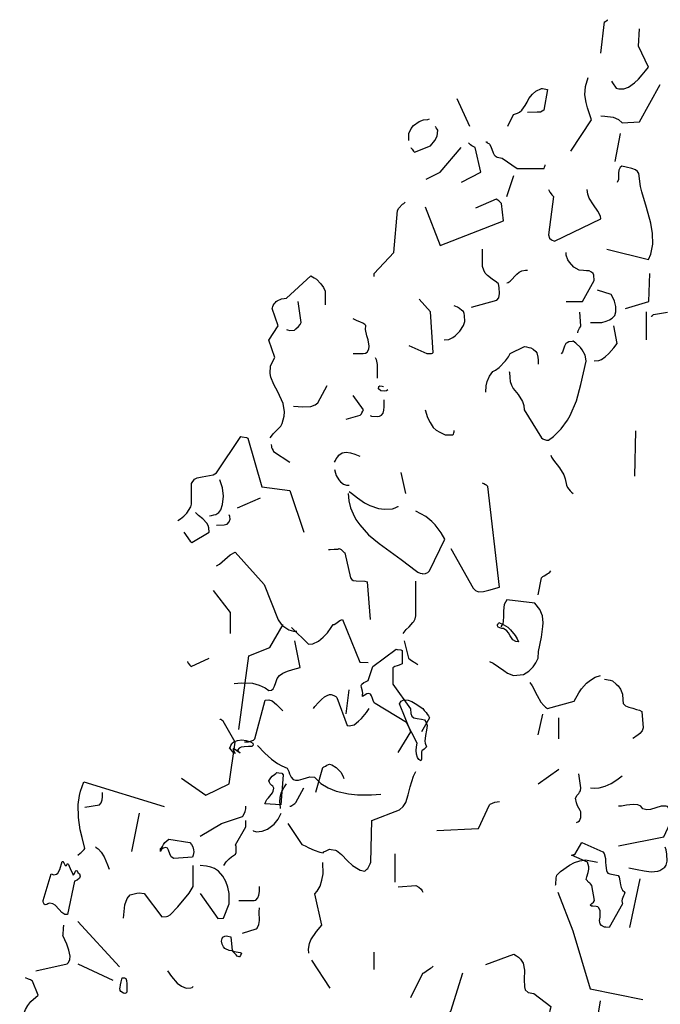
# Model space of a CAD drawing. Header units: metres. Extents: x 104013 to 108981, y 427946 to 428479.
# Tile 241 of 256: x 108875.26 to 108877.37, y 428257.08 to 428260.33. Entities that reach past the tile are written whole.
import ezdxf

# ---------------------------------------------------------------- set-up
doc = ezdxf.new("R2010")
doc.units = ezdxf.units.M
doc.layers.add('N-WE-GR-BOOM-SD', color=90, linetype='Continuous', lineweight=25)

# ---------------------------------------------------------------- blocks, each defined once
blk = doc.blocks.new('SGR-BOOM_S02_G_ZIJ-D')
at = {"flags": 128}
for points in [[(0.0455, 10.3933), (0.0611, 10.5223), (0.0644, 10.5234), (0.0711, 10.5289), (0.0744, 10.5301), (0.0744, 10.5312)], [(0.0889, 10.2776), (0.0933, 10.2698), (0.0989, 10.262), (0.1034, 10.2565), (0.1089, 10.2487), (0.12, 10.2454), (0.1401, 10.2454), (0.159, 10.252), (0.1845, 10.2698), (0.2012, 10.2854), (0.2157, 10.3032), (0.2301, 10.3199), (0.2424, 10.3354), (0.2001, 10.4222), (0.2046, 10.4934)], [(-0.079, 9.9885), (0.0066, 10.1175), (-0.0101, 10.1675), (-0.0156, 10.1886), (-0.0201, 10.2209), (-0.0179, 10.2554), (-0.0067, 10.2921)], [(-0.3381, 10.0908), (-0.3148, 10.1397), (-0.2992, 10.1453), (-0.2903, 10.1486), (-0.2803, 10.1575), (-0.267, 10.1764), (-0.2592, 10.1909), (-0.2514, 10.2053), (-0.2369, 10.2242), (-0.2236, 10.2353), (-0.1991, 10.2476), (-0.1958, 10.2465), (-0.1747, 10.2431), (-0.1902, 10.1575), (-0.2036, 10.1497), (-0.2169, 10.1486), (-0.257, 10.1475)], [(0.0455, 10.1341), (0.0622, 10.133), (0.0967, 10.1286), (0.1189, 10.1186), (0.1334, 10.1052), (0.2046, 10.1097), (0.2902, 10.2632)], [(-0.5494, 10.2053), (-0.4972, 10.0919)], [(-0.7474, 10.0318), (-0.7474, 10.0607), (-0.7374, 10.0819), (-0.7274, 10.0941), (-0.7051, 10.1108), (-0.6873, 10.1175), (-0.6684, 10.1186), (-0.6618, 10.1219)], [(-0.7385, 10.004), (-0.7374, 10.0007), (-0.7341, 9.9962), (-0.7274, 9.9885), (-0.724, 9.984), (-0.6573, 10.0107), (-0.6406, 10.0329), (-0.6306, 10.0507), (-0.6273, 10.0752), (-0.6306, 10.0797), (-0.634, 10.0852), (-0.6373, 10.0897)], [(0.1045, 9.9451), (0.1267, 10.0607)], [(-0.6751, 9.8728), (-0.6184, 9.9017), (-0.5316, 10.004)], [(-0.5305, 9.8595), (-0.4494, 9.9017), (-0.4738, 10.004), (-0.4872, 10.0107), (-0.4927, 10.014), (-0.5016, 10.0229)], [(-0.4293, 10.0274), (-0.4271, 10.0263), (-0.4238, 10.0229), (-0.4171, 10.0196), (-0.4138, 10.0174), (-0.4082, 10.0074), (-0.3993, 9.9818), (-0.3949, 9.9729), (-0.3915, 9.9696), (-0.3826, 9.964), (-0.3682, 9.9607), (-0.3626, 9.9595), (-0.3003, 9.9162), (-0.188, 9.9173), (-0.1869, 9.9217), (-0.1858, 9.9262), (-0.1847, 9.9295), (-0.1847, 9.9317)], [(0.07, 9.5837), (0.2424, 9.5414), (0.2513, 9.5625), (0.2602, 9.6048), (0.2591, 9.6482), (0.2513, 9.6904), (0.2335, 9.7549), (0.2146, 9.8205), (0.209, 9.8417), (0.2023, 9.8962), (0.1968, 9.9039), (0.189, 9.9106), (0.1734, 9.9173), (0.1501, 9.9228), (0.1323, 9.9262), (0.1256, 9.9206), (0.12, 9.9095), (0.1189, 9.8973), (0.1178, 9.8717), (0.1123, 9.8583)], [(-0.3426, 9.8016), (-0.3137, 9.8873)], [(-0.1702, 9.8294), (-0.1647, 9.8183), (-0.1602, 9.8116), (-0.1569, 9.8083), (-0.1502, 9.8016), (-0.1702, 9.6426), (-0.1669, 9.6293), (-0.158, 9.6215), (-0.1458, 9.617), (0.0455, 9.7082), (0.0444, 9.7204), (0.0333, 9.7405), (0.0144, 9.766), (-0.0034, 9.7938), (-0.009, 9.8105), (-0.0112, 9.8294)], [(-0.8909, 9.4702), (-0.8909, 9.4836), (-0.8097, 9.5703), (-0.7941, 9.7438), (-0.7885, 9.7527), (-0.773, 9.7694), (-0.7674, 9.7727), (-0.7619, 9.7772)], [(-0.6796, 9.7583), (-0.6184, 9.5992), (-0.3571, 9.7004), (-0.3648, 9.7727), (-0.376, 9.7827), (-0.3793, 9.7861), (-0.3871, 9.7905), (-0.4727, 9.7527)], [(0.2524, 9.3056), (0.2546, 9.3067), (0.2579, 9.3101), (0.2602, 9.3112), (0.2624, 9.3134), (0.3202, 9.3234)], [(-0.4883, 9.3434), (-0.3837, 9.3735), (-0.376, 9.3824), (-0.3726, 9.4002), (-0.3737, 9.4246), (-0.3771, 9.4402), (-0.3849, 9.4469), (-0.4038, 9.4591), (-0.4227, 9.4747), (-0.4316, 9.4847), (-0.4382, 9.4969), (-0.4438, 9.5125), (-0.4438, 9.5837)], [(-0.0979, 9.3679), (-0.0301, 9.3679), (0.0177, 9.4547), (0.0166, 9.4758), (0.0133, 9.4836), (0.0066, 9.4891), (-0.0034, 9.4936), (-0.0134, 9.4947), (-0.0256, 9.4958), (-0.0446, 9.4969), (-0.0668, 9.5091), (-0.0846, 9.5292), (-0.0913, 9.5392), (-0.0979, 9.5581), (-0.0979, 9.5692)], [(-0.3426, 9.4446), (-0.337, 9.4458), (-0.3292, 9.4513), (-0.3014, 9.4802), (-0.2925, 9.488), (-0.2814, 9.4936), (-0.2659, 9.4969), (-0.257, 9.4969)], [(0.1478, 9.339), (0.2435, 9.3679), (0.2479, 9.4836)], [(-1.3201, 8.8041), (-1.3146, 8.8119), (-1.3079, 8.8208), (-1.2834, 8.8441), (-1.2756, 8.853), (-1.2701, 8.8641), (-1.2612, 8.8942), (-1.2601, 8.912), (-1.2656, 8.9464), (-1.2879, 8.9942), (-1.3046, 9.0243), (-1.3168, 9.0543), (-1.3201, 9.0699), (-1.3179, 9.1021), (-1.3001, 9.1355), (-1.3246, 9.2078), (-1.2868, 9.2667), (-1.3112, 9.3379), (-1.3101, 9.3412), (-1.309, 9.3468), (-1.3079, 9.3512), (-1.3034, 9.3579), (-1.299, 9.3624), (-1.2945, 9.3668), (-1.2912, 9.3701), (-1.2734, 9.3779), (-1.2623, 9.3801), (-1.2523, 9.3813), (-1.1522, 9.4736), (-1.1377, 9.4658), (-1.1288, 9.4602), (-1.1099, 9.4402), (-1.0999, 9.4257), (-1.0933, 9.4102), (-1.0933, 9.3535)], [(0.0022, 9.2812), (0.0222, 9.2801), (0.0489, 9.2812), (0.0678, 9.2856), (0.0811, 9.2912), (0.0922, 9.299), (0.1034, 9.3101), (0.1078, 9.3245), (0.1067, 9.3468), (0.1011, 9.369), (0.0967, 9.3813), (0.0878, 9.3968), (0.0311, 9.4146)], [(-1.2523, 9.2523), (-1.2478, 9.25), (-1.2378, 9.2478), (-1.2189, 9.2489), (-1.2134, 9.2545), (-1.2022, 9.2645), (-1.1956, 9.2723), (-1.1911, 9.2812), (-1.2045, 9.3679)], [(-0.7474, 9.1855), (-0.6729, 9.1522), (-0.654, 9.1533), (-0.6495, 9.1544), (-0.6462, 9.1566), (-0.6573, 9.3245), (-0.7051, 9.3768)], [(-0.6017, 9.2089), (-0.5828, 9.21), (-0.5661, 9.2189), (-0.5561, 9.2256), (-0.5372, 9.2445), (-0.5216, 9.2678), (-0.5161, 9.2845), (-0.5172, 9.309), (-0.5183, 9.3179), (-0.5216, 9.3257), (-0.5283, 9.3301), (-0.5383, 9.339), (-0.5461, 9.3434), (-0.5595, 9.349)], [(-0.0501, 9.2378), (-0.049, 9.2389), (-0.0479, 9.2456), (-0.0468, 9.2489), (-0.0434, 9.2567), (-0.039, 9.2623), (-0.0368, 9.2667), (-0.0412, 9.3234)], [(0.2335, 9.2089), (0.2335, 9.3245)], [(-0.9776, 9.1522), (-0.9353, 9.1522), (-0.9264, 9.1544), (-0.9198, 9.1588), (-0.912, 9.17), (-0.9109, 9.1833), (-0.9153, 9.2089), (-0.9209, 9.2256), (-0.9264, 9.2511), (-0.9253, 9.2678), (-0.9287, 9.2723), (-0.9365, 9.2778), (-0.9498, 9.2834), (-0.9609, 9.2878), (-0.9776, 9.2956)], [(0.0177, 9.1221), (0.0366, 9.1233), (0.0478, 9.1277), (0.0633, 9.1388), (0.0789, 9.1533), (0.0989, 9.1766), (0.1134, 9.1944), (0.0989, 9.2667)], [(-0.3337, 9.0788), (-0.3315, 9.0743), (-0.3304, 9.0532), (-0.3292, 9.0365), (-0.3237, 9.022), (-0.3159, 9.0087), (-0.2959, 8.9831), (-0.2781, 8.9542), (-0.2725, 8.9375), (-0.2714, 8.9197), (-0.2002, 8.8041), (-0.1947, 8.8007), (-0.1913, 8.7985), (-0.1791, 8.7952), (-0.1702, 8.7952), (-0.1502, 8.8096), (-0.1179, 8.8419), (-0.0924, 8.8775), (-0.0813, 8.8964), (-0.0557, 8.9575), (-0.0368, 9.0243), (-0.0156, 9.121), (-0.0179, 9.1388), (-0.019, 9.1455), (-0.0312, 9.1677), (-0.039, 9.1777), (-0.0579, 9.1955), (-0.069, 9.2033), (-0.0724, 9.2022), (-0.0868, 9.2011), (-0.0935, 9.1966), (-0.099, 9.1933), (-0.1046, 9.1833), (-0.1135, 9.1577), (-0.1179, 9.1511)], [(-0.4293, 8.9931), (-0.4282, 9.0198), (-0.4238, 9.0376), (-0.4138, 9.0587), (-0.4004, 9.0788), (-0.3893, 9.0843), (-0.3748, 9.0943), (-0.3482, 9.1221), (-0.3359, 9.1388), (-0.3292, 9.1522), (-0.2703, 9.1811), (-0.2614, 9.18), (-0.2525, 9.1777), (-0.2436, 9.1755), (-0.2336, 9.17), (-0.2225, 9.1611), (-0.2192, 9.1555), (-0.2147, 9.1377), (-0.2136, 9.1255), (-0.2136, 9.1088)], [(-0.8864, 9.1366), (-0.882, 9.1277), (-0.8786, 9.1066), (-0.8775, 9.051)], [(-1.2234, 8.9353), (-1.2045, 8.9342), (-1.1845, 8.9331), (-1.1522, 8.9342), (-1.1344, 8.9409), (-1.1233, 8.9487), (-1.0844, 9.0209)], [(-0.8341, 9.002), (-0.8397, 8.9987), (-0.8475, 8.9976), (-0.8631, 8.9987), (-0.872, 9.0065), (-0.8708, 9.0165), (-0.8664, 9.0198), (-0.8575, 9.0176), (-0.8519, 9.0165)], [(-1.0065, 8.8819), (-0.9476, 8.8975), (-0.9431, 8.9031), (-0.9409, 8.9075), (-0.9365, 8.9142), (-0.9342, 8.9197), (-0.9776, 8.9787)], [(-0.9064, 8.8964), (-0.902, 8.8942), (-0.8775, 8.893), (-0.8686, 8.8942), (-0.8597, 8.8975), (-0.853, 8.9064), (-0.8508, 8.9186), (-0.8497, 8.9331), (-0.8486, 8.962)], [(-0.6796, 8.9197), (-0.6707, 8.8886), (-0.6595, 8.8675), (-0.6462, 8.8475), (-0.634, 8.8363), (-0.6195, 8.8274), (-0.5973, 8.8174), (-0.5672, 8.8174), (-0.5628, 8.8196), (-0.5617, 8.8252), (-0.5606, 8.8285), (-0.5595, 8.8319), (-0.5595, 8.8341)], [(0.1857, 8.6462), (0.1901, 8.833)], [(-1.7005, 8.4627), (-1.6893, 8.4704), (-1.676, 8.4816), (-1.6638, 8.4938), (-1.6471, 8.5194), (-1.6437, 8.5305), (-1.6437, 8.6161), (-1.6326, 8.6339), (-1.6215, 8.6395), (-1.6004, 8.6439), (-1.5548, 8.6517), (-1.5414, 8.6595), (-1.4413, 8.8096), (-1.4347, 8.8085), (-1.4169, 8.8052), (-1.4124, 8.803), (-1.3546, 8.6017), (-1.2389, 8.5872), (-1.18, 8.4148)], [(-1.3157, 8.7763), (-1.3146, 8.7685), (-1.3135, 8.764), (-1.3112, 8.7585), (-1.3079, 8.7518), (-1.3057, 8.7474), (-1.2389, 8.704)], [(-1.0543, 8.704), (-1.0499, 8.7107), (-1.0466, 8.7173), (-1.041, 8.7262), (-1.0365, 8.7329), (-1.0221, 8.7418), (-1.0054, 8.7451), (-0.9876, 8.7429), (-0.9698, 8.7374), (-0.9498, 8.7285)], [(-0.1613, 8.7329), (-0.158, 8.7251), (-0.1502, 8.7118), (-0.1257, 8.6806), (-0.1079, 8.6517), (-0.1024, 8.635), (-0.0968, 8.6095), (-0.0924, 8.5995), (-0.0868, 8.5928), (-0.0813, 8.585), (-0.0757, 8.5794), (-0.069, 8.5739)], [(-1.0543, 8.674), (-1.0499, 8.6584), (-1.0466, 8.6484), (-1.0365, 8.6306), (-1.0299, 8.6228), (-1.0165, 8.6128), (-1.0043, 8.6083), (-0.9932, 8.6083)], [(-0.7808, 8.6606), (-0.7607, 8.575)], [(-1.5703, 8.4827), (-1.5615, 8.4838), (-1.5526, 8.486), (-1.5437, 8.4882), (-1.5359, 8.4927), (-1.5314, 8.496), (-1.5236, 8.5071), (-1.5159, 8.5294), (-1.5125, 8.5639), (-1.5159, 8.5983), (-1.5281, 8.6306)], [(-0.9932, 8.5828), (-0.9843, 8.5761), (-0.9587, 8.5561), (-0.9298, 8.5361), (-0.9087, 8.5249), (-0.8731, 8.5127), (-0.8475, 8.5094), (-0.8141, 8.5116), (-0.8041, 8.5149), (-0.7986, 8.5183), (-0.7952, 8.5194), (-0.7919, 8.5205), (-0.7919, 8.5216)], [(-0.5739, 8.347), (-0.4816, 8.1835), (-0.4716, 8.1735), (-0.4594, 8.1691), (-0.4393, 8.1702), (-0.4171, 8.1757), (-0.3726, 8.188), (-0.4216, 8.6028), (-0.426, 8.6083), (-0.4304, 8.6106), (-0.4371, 8.615), (-0.4427, 8.6172)], [(-1.4547, 8.5149), (-1.3591, 8.5572)], [(-0.9976, 8.5739), (-0.9943, 8.5438), (-0.9876, 8.516), (-0.9776, 8.4905), (-0.9654, 8.4671), (-0.9498, 8.4449), (-0.9131, 8.4037), (-0.8697, 8.3681), (-0.7785, 8.3025), (-0.7151, 8.2536), (-0.7107, 8.2503), (-0.7007, 8.2458), (-0.6929, 8.2436), (-0.6896, 8.2425), (-0.6784, 8.2436), (-0.6751, 8.2458), (-0.6695, 8.248), (-0.6618, 8.2558), (-0.5984, 8.3859), (-0.6139, 8.4115), (-0.6384, 8.4449), (-0.6529, 8.4593), (-0.6773, 8.4793), (-0.7185, 8.5016)], [(-1.676, 8.4148), (-1.6504, 8.377), (-1.6426, 8.3715), (-1.5715, 8.4148), (-1.5726, 8.4326), (-1.5759, 8.4426), (-1.5815, 8.4527), (-1.597, 8.4693), (-1.6148, 8.4838), (-1.6282, 8.496)], [(-1.5414, 8.4438), (-1.5092, 8.4449), (-1.5036, 8.446), (-1.497, 8.4482), (-1.4892, 8.4582), (-1.4847, 8.4682), (-1.4858, 8.4793), (-1.4892, 8.486)], [(-1.0788, 8.3426), (-1.0721, 8.3437), (-1.0554, 8.3448), (-1.041, 8.3448), (-1.0365, 8.347), (-1.0321, 8.3459), (-1.0265, 8.3426), (-1.0199, 8.337), (-1.0143, 8.3314), (-1.011, 8.3292), (-0.9887, 8.2269), (-0.9832, 8.2191), (-0.9765, 8.2158), (-0.9643, 8.2136), (-0.9287, 8.2124), (-0.9198, 8.2091), (-0.9064, 8.0545)], [(-1.5414, 8.2758), (-1.5292, 8.2825), (-1.507, 8.3025), (-1.4847, 8.3214), (-1.4647, 8.3325), (-1.3446, 8.1991), (-1.2868, 8.0534), (-1.2745, 8.0356), (-1.2667, 8.0278), (-1.2423, 8.0112), (-1.2234, 8.0067), (-1.21, 8.0056)], [(-0.2136, 8.1557), (-0.2002, 8.2258), (-0.1936, 8.2313), (-0.1891, 8.2347), (-0.1813, 8.2391), (-0.1769, 8.2425), (-0.1713, 8.2458), (-0.1658, 8.2503), (-0.1613, 8.2558)], [(-1.5548, 8.1735), (-1.4847, 8.0834), (-1.4847, 7.9967)], [(-0.7708, 7.9967), (-0.7585, 8.0123), (-0.7463, 8.0234), (-0.7307, 8.0412), (-0.7263, 8.0456), (-0.7207, 8.0567), (-0.7185, 8.069), (-0.7185, 8.2124)], [(-0.4149, 7.881), (-0.3993, 7.8733), (-0.3771, 7.8588), (-0.3548, 7.8432), (-0.3404, 7.8332), (-0.3148, 7.8232), (-0.2736, 7.8277), (-0.2525, 7.841), (-0.2336, 7.8588), (-0.2225, 7.8755), (-0.2136, 7.8944), (-0.2114, 7.9222), (-0.1991, 7.9811), (-0.1936, 8.0256), (-0.1925, 8.0401), (-0.1958, 8.069), (-0.2069, 8.0957), (-0.2269, 8.1213), (-0.3426, 8.1357), (-0.3537, 8.1168), (-0.3571, 8.0901), (-0.3559, 8.0679), (-0.3582, 8.0456), (-0.3593, 8.0378), (-0.3671, 8.0245)], [(-1.2315, 8.0208), (-1.1614, 7.953), (-1.1436, 7.9541), (-1.1203, 7.9641), (-1.1002, 7.9808), (-1.0836, 7.9997), (-1.068, 8.0208), (-1.0591, 8.0342), (-1.0558, 8.0342), (-1.0446, 8.0408), (-1.0357, 8.0475), (-1.0291, 8.0509), (-1.0213, 8.0542), (-0.949, 7.8774), (-0.9156, 7.8763)], [(-1.4494, 7.6005), (-1.4072, 7.9041), (-1.3204, 7.9385), (-1.2659, 8.0342)], [(-0.3807, 8.0342), (-0.3796, 8.0342), (-0.3785, 8.0375), (-0.3774, 8.0386), (-0.3763, 8.042), (-0.3574, 8.0342), (-0.3385, 8.0219), (-0.3273, 8.0119), (-0.3084, 7.9875), (-0.3006, 7.9741), (-0.2951, 7.9619), (-0.3051, 7.963), (-0.3173, 7.9708), (-0.3284, 7.9864), (-0.3362, 7.9997), (-0.3429, 8.0075), (-0.3562, 8.0164), (-0.364, 8.0175), (-0.3718, 8.0197), (-0.3785, 8.0231), (-0.3807, 8.0275), (-0.3807, 8.0342), (-0.3807, 8.0342)], [(-1.468, 7.7898), (-1.438, 7.7932), (-1.3924, 7.791), (-1.3657, 7.7832), (-1.3401, 7.7721), (-1.3246, 7.7609), (-1.3146, 7.762), (-1.3079, 7.7676), (-1.3023, 7.7787), (-1.2968, 7.7943), (-1.2912, 7.8099), (-1.2812, 7.8232), (-1.2679, 7.8321), (-1.2478, 7.841), (-1.2256, 7.8477), (-1.1956, 7.8555), (-1.2178, 7.9667)], [(-0.9379, 7.745), (-0.9368, 7.7484), (-0.9379, 7.7584), (-0.9423, 7.7728), (-0.9434, 7.7817), (-0.9412, 7.7873), (-0.9334, 7.794), (-0.9268, 7.7973), (-0.9201, 7.7995), (-0.9156, 7.8017), (-0.8956, 7.8607), (-0.7989, 7.9319), (-0.7955, 7.9308), (-0.78, 7.9285), (-0.7744, 7.9263), (-0.7744, 7.8718), (-0.7866, 7.8651), (-0.7955, 7.8629), (-0.8044, 7.8596), (-0.8133, 7.8551), (-0.8133, 7.7873), (-0.7399, 7.685), (-0.7388, 7.6661), (-0.7344, 7.655), (-0.7266, 7.6483), (-0.7132, 7.6449), (-0.6943, 7.6427), (-0.6832, 7.6394), (-0.6754, 7.6294), (-0.6721, 7.6171), (-0.6743, 7.5971), (-0.6788, 7.5749), (-0.681, 7.5515), (-0.6799, 7.5437), (-0.6743, 7.5282), (-0.6843, 7.5193), (-0.6888, 7.5148), (-0.6932, 7.5137), (-0.6943, 7.507), (-0.6954, 7.4915), (-0.6954, 7.4759), (-0.6977, 7.4703), (-0.7054, 7.4759), (-0.711, 7.4837), (-0.7155, 7.4981), (-0.7166, 7.5126), (-0.7155, 7.5282), (-0.7132, 7.5437), (-0.7566, 7.6294), (-0.8867, 7.7072), (-0.8901, 7.7106), (-0.8945, 7.7195), (-0.8967, 7.7283), (-0.9012, 7.7395), (-0.9056, 7.7461), (-0.9123, 7.7484), (-0.9212, 7.7473), (-0.9323, 7.7406), (-0.9379, 7.7361), (-0.9379, 7.745), (-0.9379, 7.745)], [(-0.7663, 7.9667), (-0.7485, 7.8944), (-0.7418, 7.8888), (-0.7274, 7.8799), (-0.7229, 7.8766), (-0.714, 7.871), (-0.7096, 7.8666)], [(-1.6615, 7.881), (-1.6604, 7.8799), (-1.6593, 7.8766), (-1.6582, 7.8733), (-1.6515, 7.8655), (-1.646, 7.8599), (-1.5715, 7.8944)], [(-0.2481, 7.7943), (-0.2381, 7.7809), (-0.2169, 7.7398), (-0.2025, 7.7131), (-0.1902, 7.6987), (-0.1836, 7.692), (-0.1747, 7.6864), (-0.0646, 7.7164), (-0.0457, 7.7509), (-0.0345, 7.7676), (-0.0134, 7.791), (0.0022, 7.8043), (0.0222, 7.8154), (0.0444, 7.8232)], [(0.0611, 7.8076), (0.0845, 7.8043), (0.0933, 7.801), (0.1089, 7.7876), (0.1167, 7.7798), (0.1267, 7.7665), (0.1345, 7.7465), (0.1356, 7.722), (0.1378, 7.7076), (0.1478, 7.6975), (0.1612, 7.692), (0.1768, 7.6886), (0.1923, 7.6831), (0.2046, 7.6797), (0.2146, 7.6742), (0.2201, 7.6064), (0.2157, 7.5941), (0.2068, 7.583), (0.1979, 7.5763), (0.1912, 7.573), (0.1845, 7.5674), (0.1768, 7.563)], [(-1.1403, 7.6872), (-1.1347, 7.695), (-1.1203, 7.7117), (-1.108, 7.7239), (-1.0947, 7.735), (-1.0847, 7.7406), (-1.0747, 7.745), (-1.068, 7.7439), (-1.0569, 7.7406), (-1.0491, 7.7361), (-1.0446, 7.7317), (-1.0013, 7.6171), (-0.9935, 7.6149), (-0.9735, 7.6194), (-0.9546, 7.6338), (-0.9423, 7.6449), (-0.9223, 7.6705), (-0.9112, 7.6872)], [(-1.0065, 7.6642), (-0.9932, 7.7643)], [(-1.4258, 7.5485), (-1.4091, 7.5496), (-1.3969, 7.553), (-1.3891, 7.5563), (-1.3835, 7.5619), (-1.3401, 7.7209), (-1.3246, 7.7231), (-1.3112, 7.7187), (-1.2934, 7.7031), (-1.2667, 7.6775)], [(-0.7908, 7.5051), (-0.7385, 7.5908), (-0.7863, 7.7064), (-0.7785, 7.7176), (-0.7685, 7.722), (-0.7496, 7.7209), (-0.7352, 7.7153), (-0.7207, 7.7076), (-0.6896, 7.6864), (-0.684, 7.6786), (-0.6762, 7.6697), (-0.6718, 7.6631), (-0.6662, 7.6564), (-0.6618, 7.6486), (-0.6951, 7.5908)], [(-0.2136, 7.5774), (-0.1936, 7.6631)], [(-0.128, 7.5619), (-0.128, 7.6475)], [(-1.686, 7.3984), (-1.5848, 7.3283), (-1.4892, 7.3761), (-1.4636, 7.5474), (-1.5136, 7.6342), (-1.5181, 7.6375), (-1.5225, 7.6408), (-1.5259, 7.6419), (-1.527, 7.643)], [(-1.4772, 7.5437), (-1.4695, 7.5493), (-1.4539, 7.5549), (-1.4361, 7.5571), (-1.4183, 7.5549), (-1.4005, 7.5493), (-1.3916, 7.5437), (-1.3905, 7.5348), (-1.3949, 7.5304), (-1.4094, 7.5293), (-1.4272, 7.5282), (-1.4394, 7.5271), (-1.4483, 7.5226), (-1.455, 7.5148), (-1.4439, 7.5026), (-1.4706, 7.5215), (-1.4739, 7.5204), (-1.4639, 7.5015), (-1.4695, 7.5048), (-1.4728, 7.507), (-1.4872, 7.5237), (-1.485, 7.5259), (-1.4817, 7.5337), (-1.4784, 7.5404), (-1.4772, 7.5437), (-1.4772, 7.5437)], [(-1.3724, 7.5341), (-1.3413, 7.5029), (-1.3135, 7.4773), (-1.289, 7.4596), (-1.2712, 7.4495), (-1.2501, 7.4406), (-1.2423, 7.4262), (-1.2401, 7.4173), (-1.2334, 7.4028), (-1.2245, 7.3939), (-1.2145, 7.3906), (-1.2022, 7.3906), (-1.1833, 7.3962), (-1.1555, 7.4039), (-1.1366, 7.4028), (-1.1099, 7.3773), (-1.0799, 7.3584), (-1.0477, 7.345), (-0.9965, 7.3339), (-0.9598, 7.3306), (-0.902, 7.3306), (-0.8631, 7.3328)], [(-1.1314, 7.3413), (-1.1025, 7.4425), (-1.098, 7.4459), (-1.0913, 7.4492), (-1.0858, 7.4525), (-1.0791, 7.4548), (-1.0747, 7.457), (-1.0647, 7.4537), (-1.0469, 7.4437), (-1.028, 7.4236), (-1.0191, 7.4081), (-1.0157, 7.3981)], [(-1.3338, 7.3113), (-1.326, 7.318), (-1.3204, 7.3247), (-1.316, 7.3313), (-1.3104, 7.3391), (-1.3071, 7.3458), (-1.3049, 7.358), (-1.3093, 7.3658), (-1.3126, 7.3691), (-1.3193, 7.3758), (-1.3227, 7.3814), (-1.3249, 7.388), (-1.3171, 7.4003), (-1.3115, 7.407), (-1.3015, 7.4147), (-1.296, 7.4181), (-1.2915, 7.4225), (-1.2837, 7.4214), (-1.2715, 7.4192), (-1.2659, 7.4125), (-1.2759, 7.2891), (-1.3416, 7.2935), (-1.3393, 7.2991), (-1.3382, 7.3024), (-1.3349, 7.308), (-1.3338, 7.3113), (-1.3338, 7.3113)], [(-1.247, 7.2112), (-1.1892, 7.1256), (-1.1747, 7.1189), (-1.1603, 7.1111), (-1.138, 7.1011), (-1.1147, 7.0933), (-1.1014, 7.0911), (-1.098, 7.0945), (-1.0947, 7.0956), (-1.0913, 7.0978), (-1.0836, 7.1011), (-1.0747, 7.1056), (-1.068, 7.1045), (-1.0502, 7.1022), (-1.0457, 7.1), (-1.0257, 7.0844), (-1.0001, 7.0578), (-0.9801, 7.0388), (-0.9557, 7.0233), (-0.9479, 7.0188), (-0.929, 7.0144), (-0.9256, 7.0177), (-0.9201, 7.0233), (-0.9167, 7.0266), (-0.9112, 7.0366), (-0.9067, 7.0455), (-0.9045, 7.0522), (-0.9001, 7.2246), (-0.7855, 7.2679), (-0.7711, 7.2813), (-0.7599, 7.2991), (-0.7499, 7.3302), (-0.7421, 7.3636), (-0.7277, 7.407), (-0.7177, 7.427)], [(-0.2136, 7.375), (-0.128, 7.4362)], [(-0.0546, 7.216), (-0.049, 7.2182), (-0.0434, 7.2227), (-0.0379, 7.2371), (-0.0368, 7.2471), (-0.0368, 7.2605), (-0.0401, 7.266), (-0.0457, 7.2749), (-0.0512, 7.285), (-0.0557, 7.2972), (-0.059, 7.3161), (-0.0523, 7.3283), (-0.049, 7.3317), (-0.0457, 7.3361), (-0.0423, 7.3417), (-0.039, 7.3472), (-0.0368, 7.3595), (-0.0457, 7.4173)], [(0.0022, 7.3595), (0.0211, 7.3572), (0.0389, 7.3584), (0.0633, 7.3661), (0.0878, 7.3773), (0.1111, 7.3917), (0.1334, 7.4084)], [(-2.1134, 7.0811), (-2.1045, 7.0889), (-2.1, 7.0922), (-2.0945, 7.0978), (-2.0878, 7.1045), (-2.0844, 7.1089), (-2.0956, 7.1534), (-2.1033, 7.1856), (-2.1111, 7.2368), (-2.1122, 7.2902), (-2.1067, 7.3269), (-2.1022, 7.3458), (-2.0889, 7.3836), (-1.7575, 7.2824)], [(-1.2768, 7.2738), (-1.279, 7.2927), (-1.2801, 7.2994), (-1.2779, 7.3205), (-1.2723, 7.3406), (-1.2634, 7.3595), (-1.2523, 7.375)], [(-1.2389, 7.2827), (-1.2345, 7.2838), (-1.2256, 7.2894), (-1.2178, 7.2939), (-1.2134, 7.2983), (-1.1811, 7.3595)], [(-2.0844, 7.2791), (-2.0244, 7.2891), (-2.0177, 7.2969), (-2.0133, 7.3102), (-2.0122, 7.3213), (-2.0122, 7.3402)], [(-1.6085, 7.159), (-1.5206, 7.2112), (-1.4339, 7.2401), (-1.4305, 7.2435), (-1.4227, 7.2613), (-1.4205, 7.2724), (-1.4205, 7.2835)], [(-0.6317, 7.1826), (-0.4594, 7.1915), (-0.4149, 7.2883), (-0.4115, 7.2916), (-0.3926, 7.2994), (-0.3826, 7.3016), (-0.3726, 7.3027)], [(0.1178, 7.1193), (0.3058, 7.1571), (0.3391, 7.2316), (0.338, 7.2405), (0.3358, 7.2494), (0.3336, 7.2583), (0.3313, 7.2672), (0.3291, 7.2727), (0.3202, 7.2816), (0.3147, 7.2838), (0.2946, 7.2827), (0.2502, 7.2694), (0.2346, 7.2683), (0.219, 7.2727), (0.2101, 7.2827), (0.1979, 7.2883), (0.179, 7.2905), (0.1512, 7.2872), (0.1312, 7.2827), (0.1178, 7.2827)], [(-1.8909, 7.0956), (-1.8587, 7.2546)], [(-1.3905, 7.1823), (-1.3894, 7.1812), (-1.3805, 7.179), (-1.3772, 7.1779), (-1.3527, 7.1801), (-1.3304, 7.189), (-1.3038, 7.209), (-1.2871, 7.229), (-1.2748, 7.2546)], [(-1.5106, 7.0377), (-1.5006, 7.0533), (-1.4895, 7.0655), (-1.4795, 7.0744), (-1.4628, 7.0856), (-1.4594, 7.0922), (-1.4606, 7.1167), (-1.4628, 7.1234), (-1.4205, 7.1979), (-1.4205, 7.2246)], [(-2.0411, 7.1156), (-2.0388, 7.1145), (-2.0377, 7.1122), (-2.03, 7.1078), (-2.0288, 7.1056), (-2.0166, 7.0933), (-2.0055, 7.0744), (-1.991, 7.0411), (-1.9844, 7.0233)], [(-1.7719, 7.1089), (-1.7675, 7.1122), (-1.7642, 7.1167), (-1.7597, 7.1245), (-1.7542, 7.1334), (-1.7386, 7.1467), (-1.6518, 7.1334), (-1.6441, 7.1256), (-1.6385, 7.1156), (-1.6363, 7.1034), (-1.6352, 7.0945), (-1.6374, 7.0811), (-1.6407, 7.0722), (-1.7175, 7.0667), (-1.7286, 7.0744), (-1.7341, 7.0867), (-1.7397, 7.1011), (-1.7441, 7.11), (-1.7508, 7.1122), (-1.7608, 7.11), (-1.7686, 7.1045), (-1.7719, 7.0967), (-1.7719, 7.1089), (-1.7719, 7.1089)], [(-0.076, 7.0811), (-0.0704, 7.0822), (-0.066, 7.0833), (-0.0627, 7.0844), (-0.0337, 7.1334), (0.053, 7.0945), (0.0586, 7.0878), (0.0641, 7.0678), (0.0652, 7.0522), (0.0664, 7.0377), (0.0686, 7.0177), (0.0708, 7.011), (0.0741, 7.0066), (0.083, 7.0044), (0.1175, 6.9977), (0.1208, 6.9899), (0.1242, 6.9755), (0.1264, 6.9588), (0.1297, 6.9477), (0.1353, 6.9365), (0.1442, 6.9276), (0.142, 6.9187), (0.1386, 6.9132), (0.1331, 6.8987), (0.132, 6.8921), (0.1331, 6.8854), (0.1353, 6.8798), (0.0797, 6.782), (0.0664, 6.7831), (0.0608, 6.7842), (0.0486, 6.7909), (0.043, 6.7975), (0.0397, 6.8109), (0.0419, 6.8253), (0.043, 6.842), (0.0419, 6.8531), (0.0363, 6.8654), (0.033, 6.8676), (0.0263, 6.8687), (0.0119, 6.8698), (0.0063, 6.8709), (0.0018, 6.8743), (0.0085, 6.882), (0.0152, 6.8876), (0.0196, 6.8932), (0.0085, 6.9554), (0.003, 6.9621), (-0.0004, 6.9655), (-0.0037, 6.9688), (-0.0148, 6.9799), (-0.0126, 6.991), (-0.007, 7.0088), (-0.0048, 7.0233), (-0.0037, 7.0333), (-0.0104, 7.0522), (-0.076, 7.0811)], [(-0.8041, 6.9702), (-0.8041, 7.0859)], [(0.1612, 7.0281), (0.1957, 7.0225), (0.2246, 7.0169), (0.2524, 7.0125), (0.2802, 7.0147), (0.2891, 7.0181), (0.3091, 7.0314), (0.3147, 7.0403), (0.3191, 7.0559), (0.318, 7.0848), (0.3147, 7.1026), (0.3102, 7.1137)], [(-2.2568, 6.8932), (-2.2235, 7.0044), (-2.2123, 6.9999), (-2.2012, 7.0022), (-2.1957, 7.0066), (-2.1879, 7.0222), (-2.1779, 7.0544), (-2.1756, 7.0555), (-2.1712, 7.05), (-2.1656, 7.0377), (-2.1601, 7.0377), (-2.1567, 7.0466), (-2.1523, 7.0422), (-2.1423, 7.0188), (-2.1367, 7.0088), (-2.1334, 6.9988), (-2.1289, 7.0022), (-2.1234, 7.0144), (-2.12, 7.0177), (-2.1167, 7.0166), (-2.1134, 7.0088), (-2.1067, 7.0044), (-2.1033, 6.9944), (-2.1067, 6.9866), (-2.1167, 6.9777), (-2.1278, 6.9743), (-2.1567, 6.8364), (-2.1667, 6.8364), (-2.179, 6.8442), (-2.1912, 6.8565), (-2.2068, 6.8743), (-2.2168, 6.8798), (-2.229, 6.8832), (-2.2346, 6.882), (-2.2379, 6.8798), (-2.2412, 6.8776), (-2.249, 6.8754), (-2.2501, 6.8776), (-2.2524, 6.8787), (-2.2557, 6.8843), (-2.2568, 6.8898), (-2.2568, 6.8932), (-2.2568, 6.8932)], [(-1.9254, 6.8209), (-1.9199, 6.8765), (-1.9098, 6.9021), (-1.8976, 6.9176), (-1.8865, 6.9199), (-1.8698, 6.9243), (-1.8598, 6.9254), (-1.8398, 6.9221), (-1.7664, 6.8264), (-1.7475, 6.8276), (-1.7419, 6.8287), (-1.7319, 6.8353), (-1.7008, 6.8676), (-1.6541, 6.9243), (-1.6374, 6.9521), (-1.6374, 7.0377)], [(-1.6085, 6.9221), (-1.5351, 6.8198), (-1.5117, 6.8209), (-1.4884, 6.8798), (-1.4895, 6.9232), (-1.4939, 6.9488), (-1.5028, 6.9721), (-1.5151, 6.9944), (-1.5328, 7.0144), (-1.5495, 7.0255), (-1.5651, 7.0311), (-1.5829, 7.0355), (-1.6085, 7.0377)], [(-1.1603, 6.6763), (-1.1614, 6.693), (-1.157, 6.7163), (-1.1514, 6.7319), (-1.128, 6.7653), (-1.1069, 6.792), (-1.1358, 6.921), (-1.1258, 6.9321), (-1.1136, 6.9532), (-1.1058, 6.9777), (-1.1014, 7.0033), (-1.1025, 7.0511)], [(-0.1413, 6.9569), (-0.1402, 6.9602), (-0.1391, 6.9869), (-0.1369, 6.9991), (-0.1213, 7.0136), (-0.0846, 7.0403), (-0.0635, 7.0503), (-0.0412, 7.0581), (-0.0179, 7.0614), (0.0311, 7.0525)], [(-0.7908, 6.9502), (-0.7185, 6.9558), (-0.7062, 6.9491), (-0.6962, 6.9402), (-0.6918, 6.9335), (-0.6896, 6.928)], [(0.1656, 6.7823), (0.2079, 6.9836)], [(-1.4494, 6.8932), (-1.386, 6.8932), (-1.3783, 6.8954), (-1.3705, 6.9043), (-1.366, 6.9165), (-1.3638, 6.931), (-1.3638, 6.951)], [(-0.1324, 6.928), (-0.0701, 6.7689), (0.001, 6.5287), (0.219, 6.4854)], [(-1.4339, 6.7586), (-1.3772, 6.7764), (-1.3727, 6.7797), (-1.3671, 6.7942), (-1.3638, 6.8109), (-1.3649, 6.8465), (-1.3638, 6.8631)], [(-2.2868, 6.604), (-2.1578, 6.6329), (-2.1523, 6.6374), (-2.1467, 6.6496), (-2.1456, 6.6641), (-2.1501, 6.6885), (-2.159, 6.713), (-2.1756, 6.7486), (-2.1745, 6.7519), (-2.1734, 6.7797), (-2.1712, 6.792)], [(-2.1134, 6.8064), (-1.941, 6.6196)], [(-1.5151, 6.7441), (-1.5128, 6.7441), (-1.5062, 6.7464), (-1.5006, 6.7475), (-1.4939, 6.7464), (-1.4817, 6.7441), (-1.4761, 6.6874), (-1.4683, 6.683), (-1.4439, 6.6796), (-1.4383, 6.6763), (-1.4417, 6.6663), (-1.4461, 6.6618), (-1.4483, 6.6607), (-1.4561, 6.6641), (-1.4606, 6.6696), (-1.4661, 6.6752), (-1.4772, 6.6863), (-1.4884, 6.6874), (-1.495, 6.6897), (-1.4984, 6.6919), (-1.5062, 6.6952), (-1.5128, 6.7019), (-1.5184, 6.7141), (-1.5206, 6.7252), (-1.5184, 6.7364), (-1.5151, 6.7441), (-1.5151, 6.7441)], [(-0.8909, 6.6088), (-0.8909, 6.6811)], [(-0.4293, 6.6299), (-0.3137, 6.6722), (-0.3026, 6.6655), (-0.2948, 6.66), (-0.2859, 6.6522), (-0.2748, 6.6344), (-0.2703, 6.6066), (-0.2714, 6.5677), (-0.2703, 6.5376), (-0.267, 6.5243), (-0.2547, 6.5143), (-0.2314, 6.5098), (-0.1613, 6.4564), (-0.1624, 6.4487), (-0.1647, 6.4398), (-0.1669, 6.4309), (-0.1702, 6.4231)], [(-2.1134, 6.6329), (-1.9688, 6.5651)], [(-1.1492, 6.6474), (-1.0735, 6.5317)], [(-1.743, 6.604), (-1.7263, 6.5796), (-1.703, 6.5529), (-1.6863, 6.5395), (-1.6663, 6.5317), (-1.6474, 6.5328), (-1.6418, 6.5351), (-1.6374, 6.5384)], [(-0.7385, 6.4931), (-0.6896, 6.5943), (-0.6851, 6.5955), (-0.6751, 6.6021), (-0.6573, 6.6144), (-0.6518, 6.6177), (-0.6462, 6.6221)], [(-0.6017, 6.4164), (-0.5973, 6.4175), (-0.5895, 6.4231), (-0.5828, 6.4275), (-0.5772, 6.432), (-0.5739, 6.4364), (-0.525, 6.5955)], [(-2.3491, 6.1992), (-2.3513, 6.2381), (-2.3536, 6.3015), (-2.3536, 6.3449), (-2.3491, 6.3872), (-2.3447, 6.4072), (-2.3302, 6.4439), (-2.3202, 6.4606), (-2.308, 6.4761), (-2.2768, 6.5028), (-2.3013, 6.5606), (-2.3091, 6.5662), (-2.3169, 6.5695), (-2.3291, 6.574)], [(-1.9399, 6.5317), (-1.9388, 6.5351), (-1.9376, 6.5451), (-1.9343, 6.5573), (-1.9332, 6.5629), (-1.9299, 6.574), (-1.921, 6.5751), (-1.9154, 6.5718), (-1.9121, 6.564), (-1.911, 6.5495), (-1.911, 6.5151), (-1.9154, 6.5106), (-1.9199, 6.5095), (-1.9254, 6.5106), (-1.9354, 6.5184), (-1.9388, 6.5228), (-1.9399, 6.5317), (-1.9399, 6.5317)], [(0.0022, 6.3074), (0.0077, 6.3085), (0.0111, 6.3096), (0.0144, 6.3108), (0.0166, 6.3119), (0.0444, 6.4798)]]:
    blk.add_lwpolyline(points, dxfattribs=at)

msp = doc.modelspace()

# ---------------------------------------------------------------- block references
at = {"layer": 'N-WE-GR-BOOM-SD', "xscale": 0.8, "yscale": 0.8, "zscale": 0.8}
msp.add_blockref('SGR-BOOM_S02_G_ZIJ-D', (108877.1413, 428251.9061), dxfattribs=at)

doc.saveas('drawing.dxf')
